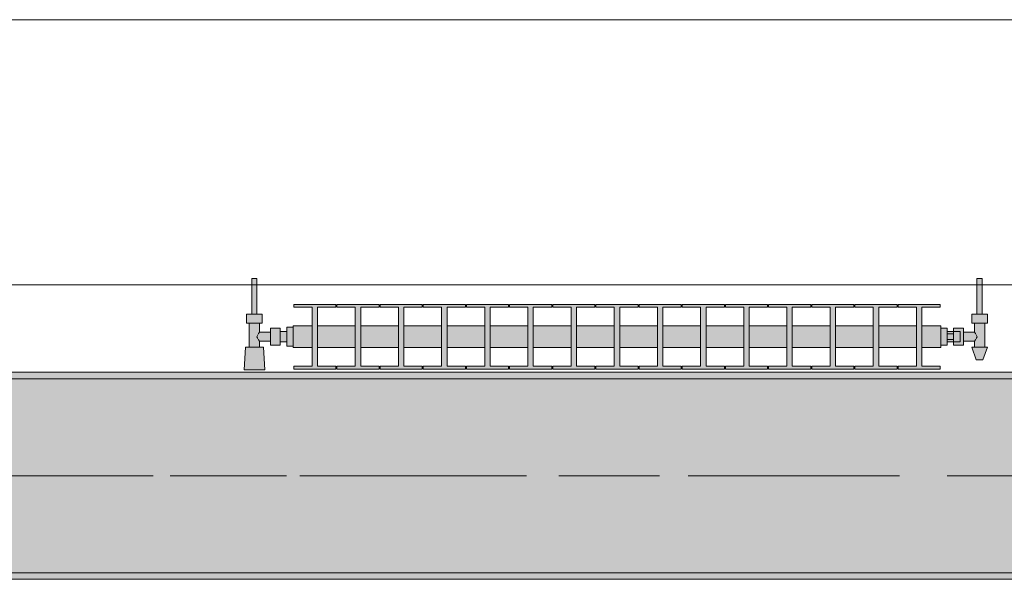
# Model space of a CAD drawing. Header units: metres. Extents: x -3.6 to 84.5, y -11 to 16.8.
# Tile 70 of 228: x 15.747 to 17.268, y 12.99 to 13.855. Entities that reach past the tile are written whole.
import ezdxf

# ---------------------------------------------------------------- set-up
doc = ezdxf.new("R2010")
doc.units = ezdxf.units.M
doc.header["$MEASUREMENT"] = 0
doc.linetypes.add('Achse', pattern=[0.2, 0.1, -0.05, 0, -0.05])
doc.linetypes.add('Strichlinie doppelt', pattern=[0.546806, 0.264583, -0.105833, 0.070556, -0.105833])
for name, color, linetype in [('451 - Universal.Achsen Raster', 7, 'Continuous'), ('604 - Struktur.Wand Aussen', 7, 'Continuous'), ('608 - Struktur.Träger', 7, 'Continuous'), ('801 - HKLSE.Heizung_ Klima_ Lüftung', 7, 'Continuous')]:
    doc.layers.add(name, color=color, linetype=linetype)
pattern_1 = [(45, (0, 0), (-0.01767767, 0.01767767), [0, -0.025])]

msp = doc.modelspace()

# ---------------------------------------------------------------- hatches: boundary and pattern name
at = {"layer": '608 - Struktur.Träger', "linetype": 'Continuous', "lineweight": 0, "true_color": 0x000000}
h = msp.add_hatch(dxfattribs=at)
h.set_pattern_fill('Gips_0001', color=18, style=0, pattern_type=2)
h.set_pattern_definition(pattern_1)
h.paths.add_polyline_path([(15.09, 13.31), (15.09, 13.3), (18.37, 13.3), (18.37, 13.31)])
h = msp.add_hatch(dxfattribs=at)
h.set_pattern_fill('Beton__Stahlbeton_0001', color=18, style=0, pattern_type=2)
h.set_pattern_definition([(45, (0, 0), (-0.0848528, 0.0848528), []), (45, (-0.04243, 0.04243), (-0.0848528, 0.0848528), [0.09, -0.03])])
h.paths.add_polyline_path([(15.09, 13.3), (14.78, 13.3), (14.78, 13), (15.09, 13), (18.37, 13), (18.69, 13), (21.97, 13), (22.29, 13), (25.57, 13), (25.89, 13), (29.17, 13), (29.49, 13), (32.77, 13), (33.09, 13), (36.37, 13), (36.69, 13), (39.97, 13), (40.29, 13), (43.57, 13), (43.89, 13), (47.17, 13), (47.48, 13), (47.48, 13.3), (47.17, 13.3), (43.89, 13.3), (43.57, 13.3), (40.29, 13.3), (39.97, 13.3), (36.69, 13.3), (36.37, 13.3), (33.09, 13.3), (32.77, 13.3), (29.49, 13.3), (29.17, 13.3), (25.89, 13.3), (25.57, 13.3), (22.29, 13.3), (21.97, 13.3), (18.69, 13.3), (18.37, 13.3)])
h = msp.add_hatch(dxfattribs=at)
h.set_pattern_fill('Gips_0001', color=18, style=0, pattern_type=2)
h.set_pattern_definition(pattern_1)
h.paths.add_polyline_path([(15.09, 13), (15.09, 12.99), (18.37, 12.99), (18.37, 13)])
at = {"layer": '801 - HKLSE.Heizung_ Klima_ Lüftung', "linetype": 'Continuous', "lineweight": 0, "true_color": 0x3a3a3a}
for points in [[(16.17, 13.3503), (16.17, 13.3797), (16.16, 13.3797), (16.16, 13.373), (16.15, 13.373), (16.15, 13.378), (16.135, 13.378), (16.135, 13.372), (16.118, 13.372), (16.118, 13.386), (16.122, 13.386), (16.122, 13.4), (16.114, 13.4), (16.114, 13.455), (16.106, 13.455), (16.106, 13.4), (16.098, 13.4), (16.098, 13.386), (16.102, 13.386), (16.102, 13.349), (16.096, 13.349), (16.094, 13.314), (16.126, 13.314), (16.124, 13.349), (16.118, 13.349), (16.118, 13.358), (16.135, 13.358), (16.135, 13.352), (16.15, 13.352), (16.15, 13.357), (16.16, 13.357), (16.16, 13.3503)], [(17.17, 13.352), (17.18, 13.352), (17.18, 13.357), (17.19, 13.357), (17.19, 13.352), (17.205, 13.352), (17.205, 13.358), (17.222, 13.358), (17.222, 13.349), (17.218, 13.349), (17.225, 13.329), (17.235, 13.329), (17.242, 13.349), (17.238, 13.349), (17.238, 13.386), (17.242, 13.386), (17.242, 13.4), (17.234, 13.4), (17.234, 13.455), (17.226, 13.455), (17.226, 13.4), (17.218, 13.4), (17.218, 13.386), (17.222, 13.386), (17.222, 13.372), (17.205, 13.372), (17.205, 13.378), (17.19, 13.378), (17.19, 13.373), (17.18, 13.373), (17.18, 13.378), (17.17, 13.378)], [(16.17, 13.3817), (16.17, 13.3483), (16.1992, 13.3483), (16.1992, 13.3192), (16.1708, 13.3192), (16.1708, 13.315), (16.2358, 13.315), (16.2358, 13.3192), (16.2075, 13.3192), (16.2075, 13.3483), (16.2658, 13.3483), (16.2658, 13.3192), (16.2375, 13.3192), (16.2375, 13.315), (16.3025, 13.315), (16.3025, 13.3192), (16.2742, 13.3192), (16.2742, 13.3483), (16.3325, 13.3483), (16.3325, 13.3192), (16.3042, 13.3192), (16.3042, 13.315), (16.3692, 13.315), (16.3692, 13.3192), (16.3408, 13.3192), (16.3408, 13.3483), (16.3992, 13.3483), (16.3992, 13.3192), (16.3708, 13.3192), (16.3708, 13.315), (16.4358, 13.315), (16.4358, 13.3192), (16.4075, 13.3192), (16.4075, 13.3483), (16.4658, 13.3483), (16.4658, 13.3192), (16.4375, 13.3192), (16.4375, 13.315), (16.5025, 13.315), (16.5025, 13.3192), (16.4742, 13.3192), (16.4742, 13.3483), (16.5325, 13.3483), (16.5325, 13.3192), (16.5042, 13.3192), (16.5042, 13.315), (16.5692, 13.315), (16.5692, 13.3192), (16.5408, 13.3192), (16.5408, 13.3483), (16.5992, 13.3483), (16.5992, 13.3192), (16.5708, 13.3192), (16.5708, 13.315), (16.6358, 13.315), (16.6358, 13.3192), (16.6075, 13.3192), (16.6075, 13.3483), (16.6658, 13.3483), (16.6658, 13.3192), (16.6375, 13.3192), (16.6375, 13.315), (16.7025, 13.315), (16.7025, 13.3192), (16.6742, 13.3192), (16.6742, 13.3483), (16.7325, 13.3483), (16.7325, 13.3192), (16.7042, 13.3192), (16.7042, 13.315), (16.7692, 13.315), (16.7692, 13.3192), (16.7408, 13.3192), (16.7408, 13.3483), (16.7992, 13.3483), (16.7992, 13.3192), (16.7708, 13.3192), (16.7708, 13.315), (16.8358, 13.315), (16.8358, 13.3192), (16.8075, 13.3192), (16.8075, 13.3483), (16.8658, 13.3483), (16.8658, 13.3192), (16.8375, 13.3192), (16.8375, 13.315), (16.9025, 13.315), (16.9025, 13.3192), (16.8742, 13.3192), (16.8742, 13.3483), (16.9325, 13.3483), (16.9325, 13.3192), (16.9042, 13.3192), (16.9042, 13.315), (16.9692, 13.315), (16.9692, 13.3192), (16.9408, 13.3192), (16.9408, 13.3483), (16.9992, 13.3483), (16.9992, 13.3192), (16.9708, 13.3192), (16.9708, 13.315), (17.0358, 13.315), (17.0358, 13.3192), (17.0075, 13.3192), (17.0075, 13.3483), (17.0658, 13.3483), (17.0658, 13.3192), (17.0375, 13.3192), (17.0375, 13.315), (17.1025, 13.315), (17.1025, 13.3192), (17.0742, 13.3192), (17.0742, 13.3483), (17.1325, 13.3483), (17.1325, 13.3192), (17.1042, 13.3192), (17.1042, 13.315), (17.1692, 13.315), (17.1692, 13.3192), (17.1408, 13.3192), (17.1408, 13.3483), (17.17, 13.3483), (17.17, 13.3817), (17.1408, 13.3817), (17.1408, 13.4108), (17.1692, 13.4108), (17.1692, 13.415), (17.1042, 13.415), (17.1042, 13.4108), (17.1325, 13.4108), (17.1325, 13.3817), (17.0742, 13.3817), (17.0742, 13.4108), (17.1025, 13.4108), (17.1025, 13.415), (17.0375, 13.415), (17.0375, 13.4108), (17.0658, 13.4108), (17.0658, 13.3817), (17.0075, 13.3817), (17.0075, 13.4108), (17.0358, 13.4108), (17.0358, 13.415), (16.9708, 13.415), (16.9708, 13.4108), (16.9992, 13.4108), (16.9992, 13.3817), (16.9408, 13.3817), (16.9408, 13.4108), (16.9692, 13.4108), (16.9692, 13.415), (16.9042, 13.415), (16.9042, 13.4108), (16.9325, 13.4108), (16.9325, 13.3817), (16.8742, 13.3817), (16.8742, 13.4108), (16.9025, 13.4108), (16.9025, 13.415), (16.8375, 13.415), (16.8375, 13.4108), (16.8658, 13.4108), (16.8658, 13.3817), (16.8075, 13.3817), (16.8075, 13.4108), (16.8358, 13.4108), (16.8358, 13.415), (16.7708, 13.415), (16.7708, 13.4108), (16.7992, 13.4108), (16.7992, 13.3817), (16.7408, 13.3817), (16.7408, 13.4108), (16.7692, 13.4108), (16.7692, 13.415), (16.7042, 13.415), (16.7042, 13.4108), (16.7325, 13.4108), (16.7325, 13.3817), (16.6742, 13.3817), (16.6742, 13.4108), (16.7025, 13.4108), (16.7025, 13.415), (16.6375, 13.415), (16.6375, 13.4108), (16.6658, 13.4108), (16.6658, 13.3817), (16.6075, 13.3817), (16.6075, 13.4108), (16.6358, 13.4108), (16.6358, 13.415), (16.5708, 13.415), (16.5708, 13.4108), (16.5992, 13.4108), (16.5992, 13.3817), (16.5408, 13.3817), (16.5408, 13.4108), (16.5692, 13.4108), (16.5692, 13.415), (16.5042, 13.415), (16.5042, 13.4108), (16.5325, 13.4108), (16.5325, 13.3817), (16.4742, 13.3817), (16.4742, 13.4108), (16.5025, 13.4108), (16.5025, 13.415), (16.4375, 13.415), (16.4375, 13.4108), (16.4658, 13.4108), (16.4658, 13.3817), (16.4075, 13.3817), (16.4075, 13.4108), (16.4358, 13.4108), (16.4358, 13.415), (16.3708, 13.415), (16.3708, 13.4108), (16.3992, 13.4108), (16.3992, 13.3817), (16.3408, 13.3817), (16.3408, 13.4108), (16.3692, 13.4108), (16.3692, 13.415), (16.3042, 13.415), (16.3042, 13.4108), (16.3325, 13.4108), (16.3325, 13.3817), (16.2742, 13.3817), (16.2742, 13.4108), (16.3025, 13.4108), (16.3025, 13.415), (16.2375, 13.415), (16.2375, 13.4108), (16.2658, 13.4108), (16.2658, 13.3817), (16.2075, 13.3817), (16.2075, 13.4108), (16.2358, 13.4108), (16.2358, 13.415), (16.1708, 13.415), (16.1708, 13.4108), (16.1992, 13.4108), (16.1992, 13.3817)]]:
    msp.add_hatch(color=250, dxfattribs=at).paths.add_polyline_path(points)

# ---------------------------------------------------------------- linework, layer by layer
at = {"layer": '451 - Universal.Achsen Raster', "color": 160, "linetype": 'Strichlinie doppelt', "lineweight": 9, "true_color": 0x3232ff}
msp.add_line((64.935, 13.15), (-3.175, 13.15), dxfattribs=at)
at = {"layer": '604 - Struktur.Wand Aussen', "color": 7, "linetype": 'Continuous', "lineweight": 13}
for p, q in [((17.94, 13.855), (15.54, 13.855)), ((15.54, 13.445), (17.94, 13.445))]:
    msp.add_line(p, q, dxfattribs=at)
at = {"layer": '608 - Struktur.Träger', "color": 7, "linetype": 'Continuous', "lineweight": 13}
for p, q in [((14.78, 13.31), (47.48, 13.31)), ((18.37, 13.3), (15.09, 13.3)), ((14.78, 12.99), (47.48, 12.99))]:
    msp.add_line(p, q, dxfattribs=at)
at = {"layer": '608 - Struktur.Träger', "color": 7, "linetype": 'Continuous', "lineweight": 5}
for p, q in [((18.37, 13.31), (15.09, 13.31)), ((18.37, 12.99), (15.09, 12.99))]:
    msp.add_line(p, q, dxfattribs=at)
at = {"layer": '608 - Struktur.Träger', "color": 7, "linetype": 'Achse', "lineweight": 9}
msp.add_line((14.78, 13.15), (47.48, 13.15), dxfattribs=at)
at = {"layer": '608 - Struktur.Träger', "color": 7, "linetype": 'Continuous', "lineweight": 13, "flags": 128}
msp.add_lwpolyline([(47.48, 13), (47.17, 13), (43.89, 13), (43.57, 13), (40.29, 13), (39.97, 13), (36.69, 13), (36.37, 13), (33.09, 13), (32.77, 13), (29.49, 13), (29.17, 13), (25.89, 13), (25.57, 13), (22.29, 13), (21.97, 13), (18.69, 13), (18.37, 13), (15.09, 13), (14.78, 13)], dxfattribs=at)
at = {"layer": '801 - HKLSE.Heizung_ Klima_ Lüftung', "color": 7, "linetype": 'Continuous', "lineweight": 5, "true_color": 0xebebeb}
for p, q in [((16.1072, 13.455), (16.106, 13.455)), ((16.106, 13.455), (16.106, 13.4)), ((16.11, 13.455), (16.1072, 13.455)), ((16.1128, 13.455), (16.11, 13.455)), ((16.114, 13.455), (16.1128, 13.455)), ((16.114, 13.455), (16.114, 13.4)), ((17.226, 13.455), (17.2272, 13.455)), ((17.226, 13.455), (17.226, 13.4)), ((17.2272, 13.455), (17.23, 13.455)), ((17.23, 13.455), (17.2328, 13.455)), ((17.2328, 13.455), (17.234, 13.455)), ((17.234, 13.455), (17.234, 13.4)), ((16.1708, 13.415), (16.1708, 13.4108)), ((16.2358, 13.415), (16.1708, 13.415)), ((16.1708, 13.415), (16.1708, 13.4108)), ((16.2358, 13.4108), (16.2358, 13.415)), ((16.2375, 13.415), (16.2375, 13.4108)), ((16.3025, 13.415), (16.2375, 13.415)), ((16.2375, 13.415), (16.2375, 13.4108)), ((16.3025, 13.4108), (16.3025, 13.415)), ((16.3025, 13.4108), (16.3025, 13.415)), ((16.3692, 13.415), (16.3042, 13.415)), ((16.3042, 13.415), (16.3042, 13.4108)), ((16.3692, 13.4108), (16.3692, 13.415)), ((16.3692, 13.4108), (16.3692, 13.415)), ((16.4358, 13.415), (16.3708, 13.415)), ((16.3708, 13.415), (16.3708, 13.4108)), ((16.4358, 13.4108), (16.4358, 13.415)), ((16.4375, 13.415), (16.4375, 13.4108)), ((16.5025, 13.415), (16.4375, 13.415)), ((16.4375, 13.415), (16.4375, 13.4108)), ((16.5025, 13.4108), (16.5025, 13.415)), ((16.5025, 13.4108), (16.5025, 13.415)), ((16.5692, 13.415), (16.5042, 13.415)), ((16.5042, 13.415), (16.5042, 13.4108)), ((16.5692, 13.4108), (16.5692, 13.415)), ((16.5708, 13.415), (16.5708, 13.4108)), ((16.6358, 13.415), (16.5708, 13.415)), ((16.5708, 13.415), (16.5708, 13.4108)), ((16.6358, 13.4108), (16.6358, 13.415)), ((16.7025, 13.415), (16.6375, 13.415)), ((16.6375, 13.415), (16.6375, 13.4108)), ((16.7025, 13.4108), (16.7025, 13.415)), ((16.7025, 13.4108), (16.7025, 13.415)), ((16.7692, 13.415), (16.7042, 13.415)), ((16.7042, 13.415), (16.7042, 13.4108)), ((16.7692, 13.4108), (16.7692, 13.415)), ((16.7692, 13.4108), (16.7692, 13.415)), ((16.7708, 13.415), (16.7708, 13.4108)), ((16.8358, 13.415), (16.7708, 13.415)), ((16.7708, 13.415), (16.7708, 13.4108)), ((16.8358, 13.4108), (16.8358, 13.415)), ((16.9025, 13.415), (16.8375, 13.415)), ((16.8375, 13.415), (16.8375, 13.4108)), ((16.9025, 13.4108), (16.9025, 13.415)), ((16.9692, 13.415), (16.9042, 13.415)), ((16.9042, 13.415), (16.9042, 13.4108)), ((16.9692, 13.4108), (16.9692, 13.415)), ((16.9692, 13.4108), (16.9692, 13.415)), ((16.9708, 13.415), (16.9708, 13.4108)), ((17.0358, 13.415), (16.9708, 13.415)), ((16.9708, 13.415), (16.9708, 13.4108)), ((17.0358, 13.4108), (17.0358, 13.415)), ((17.0375, 13.415), (17.0375, 13.4108)), ((17.1025, 13.415), (17.0375, 13.415)), ((17.0375, 13.415), (17.0375, 13.4108)), ((17.1025, 13.4108), (17.1025, 13.415)), ((17.1025, 13.4108), (17.1025, 13.415)), ((17.1042, 13.415), (17.1042, 13.4108)), ((17.1692, 13.415), (17.1042, 13.415)), ((17.1042, 13.415), (17.1042, 13.4108)), ((17.1692, 13.4108), (17.1692, 13.415)), ((16.104, 13.4), (16.098, 13.4)), ((16.098, 13.4), (16.098, 13.386)), ((16.116, 13.4), (16.104, 13.4)), ((16.1072, 13.4), (16.106, 13.4)), ((16.11, 13.4), (16.1072, 13.4)), ((16.1128, 13.4), (16.11, 13.4)), ((16.114, 13.4), (16.1128, 13.4)), ((16.122, 13.4), (16.116, 13.4)), ((16.122, 13.4), (16.122, 13.386)), ((16.1708, 13.4108), (16.1992, 13.4108)), ((16.1992, 13.4108), (16.1992, 13.3192)), ((16.2075, 13.3192), (16.2075, 13.4108)), ((16.2075, 13.4108), (16.2358, 13.4108)), ((16.2375, 13.4108), (16.2658, 13.4108)), ((16.2658, 13.4108), (16.2658, 13.3192)), ((16.2742, 13.3192), (16.2742, 13.4108)), ((16.2742, 13.4108), (16.3025, 13.4108)), ((16.3042, 13.4108), (16.3325, 13.4108)), ((16.3325, 13.4108), (16.3325, 13.3192)), ((16.3408, 13.3192), (16.3408, 13.4108)), ((16.3408, 13.4108), (16.3692, 13.4108)), ((16.3708, 13.4108), (16.3992, 13.4108)), ((16.3992, 13.4108), (16.3992, 13.3192)), ((16.4075, 13.3192), (16.4075, 13.4108)), ((16.4075, 13.4108), (16.4358, 13.4108)), ((16.4375, 13.4108), (16.4658, 13.4108)), ((16.4658, 13.4108), (16.4658, 13.3192)), ((16.4742, 13.3192), (16.4742, 13.4108)), ((16.4742, 13.4108), (16.5025, 13.4108)), ((16.5042, 13.4108), (16.5325, 13.4108)), ((16.5325, 13.4108), (16.5325, 13.3192)), ((16.5408, 13.3192), (16.5408, 13.4108)), ((16.5408, 13.4108), (16.5692, 13.4108)), ((16.5708, 13.4108), (16.5992, 13.4108)), ((16.5992, 13.4108), (16.5992, 13.3192)), ((16.6075, 13.3192), (16.6075, 13.4108)), ((16.6075, 13.4108), (16.6358, 13.4108)), ((16.6375, 13.4108), (16.6658, 13.4108)), ((16.6658, 13.4108), (16.6658, 13.3192)), ((16.6742, 13.3192), (16.6742, 13.4108)), ((16.6742, 13.4108), (16.7025, 13.4108)), ((16.7042, 13.4108), (16.7325, 13.4108)), ((16.7325, 13.4108), (16.7325, 13.3192)), ((16.7408, 13.3192), (16.7408, 13.4108)), ((16.7408, 13.4108), (16.7692, 13.4108)), ((16.7708, 13.4108), (16.7992, 13.4108)), ((16.7992, 13.4108), (16.7992, 13.3192)), ((16.8075, 13.3192), (16.8075, 13.4108)), ((16.8075, 13.4108), (16.8358, 13.4108)), ((16.8375, 13.4108), (16.8658, 13.4108)), ((16.8658, 13.4108), (16.8658, 13.3192)), ((16.8742, 13.3192), (16.8742, 13.4108)), ((16.8742, 13.4108), (16.9025, 13.4108)), ((16.9042, 13.4108), (16.9325, 13.4108)), ((16.9325, 13.4108), (16.9325, 13.3192)), ((16.9408, 13.3192), (16.9408, 13.4108)), ((16.9408, 13.4108), (16.9692, 13.4108)), ((16.9708, 13.4108), (16.9992, 13.4108)), ((16.9992, 13.4108), (16.9992, 13.3192)), ((17.0075, 13.3192), (17.0075, 13.4108)), ((17.0075, 13.4108), (17.0358, 13.4108)), ((17.0375, 13.4108), (17.0658, 13.4108)), ((17.0658, 13.4108), (17.0658, 13.3192)), ((17.0742, 13.3192), (17.0742, 13.4108)), ((17.0742, 13.4108), (17.1025, 13.4108)), ((17.1042, 13.4108), (17.1325, 13.4108)), ((17.1325, 13.4108), (17.1325, 13.3192)), ((17.1408, 13.3192), (17.1408, 13.4108)), ((17.1408, 13.4108), (17.1692, 13.4108)), ((17.218, 13.4), (17.224, 13.4)), ((17.218, 13.4), (17.218, 13.386)), ((17.224, 13.4), (17.236, 13.4)), ((17.226, 13.4), (17.2272, 13.4)), ((17.2272, 13.4), (17.23, 13.4)), ((17.23, 13.4), (17.2328, 13.4)), ((17.2328, 13.4), (17.234, 13.4)), ((17.236, 13.4), (17.242, 13.4)), ((17.242, 13.4), (17.242, 13.386)), ((16.104, 13.386), (16.098, 13.386)), ((16.102, 13.386), (16.102, 13.349)), ((16.116, 13.386), (16.104, 13.386)), ((16.122, 13.386), (16.116, 13.386)), ((16.118, 13.386), (16.118, 13.372)), ((17.218, 13.386), (17.224, 13.386)), ((17.222, 13.386), (17.222, 13.372)), ((17.224, 13.386), (17.236, 13.386)), ((17.236, 13.386), (17.242, 13.386)), ((17.238, 13.386), (17.238, 13.349)), ((16.1153, 13.3679), (16.1139, 13.365)), ((16.1163, 13.3699), (16.1158, 13.3689)), ((16.118, 13.372), (16.1163, 13.3699)), ((16.118, 13.372), (16.135, 13.372)), ((16.135, 13.378), (16.135, 13.3715)), ((16.135, 13.378), (16.15, 13.378)), ((16.135, 13.3715), (16.135, 13.3585)), ((16.15, 13.378), (16.15, 13.3715)), ((16.15, 13.373), (16.16, 13.373)), ((16.15, 13.3715), (16.15, 13.3585)), ((16.16, 13.3797), (16.16, 13.365)), ((16.16, 13.3797), (16.17, 13.3797)), ((16.16, 13.3797), (16.16, 13.365)), ((16.16, 13.3797), (16.17, 13.3797)), ((16.16, 13.373), (16.16, 13.3707)), ((16.16, 13.3707), (16.16, 13.365)), ((16.17, 13.3817), (16.17, 13.3768)), ((16.17, 13.3817), (16.1992, 13.3817)), ((16.17, 13.3768), (16.17, 13.365)), ((16.2075, 13.3817), (16.2658, 13.3817)), ((16.2742, 13.3817), (16.3325, 13.3817)), ((16.3408, 13.3817), (16.3992, 13.3817)), ((16.4075, 13.3817), (16.4658, 13.3817)), ((16.4742, 13.3817), (16.5325, 13.3817)), ((16.5408, 13.3817), (16.5992, 13.3817)), ((16.6075, 13.3817), (16.6658, 13.3817)), ((16.6742, 13.3817), (16.7325, 13.3817)), ((16.7408, 13.3817), (16.7992, 13.3817)), ((16.8075, 13.3817), (16.8658, 13.3817)), ((16.8742, 13.3817), (16.9325, 13.3817)), ((16.9408, 13.3817), (16.9992, 13.3817)), ((17.0075, 13.3817), (17.0658, 13.3817)), ((17.0742, 13.3817), (17.1325, 13.3817)), ((17.1408, 13.3817), (17.17, 13.3817)), ((17.17, 13.3817), (17.17, 13.3768)), ((17.17, 13.378), (17.18, 13.378)), ((17.17, 13.3768), (17.17, 13.365)), ((17.18, 13.378), (17.18, 13.365)), ((17.19, 13.373), (17.18, 13.373)), ((17.18, 13.3693), (17.19, 13.3693)), ((17.19, 13.373), (17.19, 13.378)), ((17.19, 13.378), (17.19, 13.3715)), ((17.205, 13.378), (17.19, 13.378)), ((17.19, 13.373), (17.19, 13.3707)), ((17.19, 13.373), (17.2, 13.373)), ((17.19, 13.373), (17.19, 13.3707)), ((17.19, 13.3715), (17.19, 13.3693)), ((17.19, 13.3707), (17.19, 13.365)), ((17.19, 13.3707), (17.19, 13.3693)), ((17.19, 13.3693), (17.19, 13.365)), ((17.2, 13.373), (17.2, 13.3707)), ((17.2, 13.3707), (17.2, 13.365)), ((17.205, 13.378), (17.205, 13.3715)), ((17.222, 13.372), (17.205, 13.372)), ((17.205, 13.3715), (17.205, 13.3585)), ((17.222, 13.372), (17.2237, 13.3699)), ((17.2237, 13.3699), (17.2242, 13.3689)), ((17.2247, 13.3679), (17.2261, 13.365)), ((16.1139, 13.365), (16.1153, 13.3621)), ((16.1158, 13.3611), (16.1163, 13.3601)), ((16.1163, 13.3601), (16.118, 13.358)), ((16.118, 13.358), (16.118, 13.349)), ((16.118, 13.358), (16.135, 13.358)), ((16.135, 13.3585), (16.135, 13.352)), ((16.135, 13.352), (16.15, 13.352)), ((16.15, 13.3585), (16.15, 13.352)), ((16.15, 13.357), (16.16, 13.357)), ((16.16, 13.365), (16.16, 13.3503)), ((16.16, 13.365), (16.16, 13.3503)), ((16.16, 13.365), (16.16, 13.3593)), ((16.16, 13.3593), (16.16, 13.357)), ((16.17, 13.365), (16.17, 13.3532)), ((16.17, 13.3532), (16.17, 13.3483)), ((17.17, 13.365), (17.17, 13.3532)), ((17.17, 13.3532), (17.17, 13.3483)), ((17.17, 13.352), (17.18, 13.352)), ((17.17, 13.352), (17.18, 13.352)), ((17.17, 13.352), (17.18, 13.352)), ((17.17, 13.352), (17.18, 13.352)), ((17.18, 13.365), (17.18, 13.352)), ((17.18, 13.3607), (17.19, 13.3607)), ((17.19, 13.357), (17.18, 13.357)), ((17.19, 13.365), (17.19, 13.3607)), ((17.19, 13.365), (17.19, 13.3593)), ((17.19, 13.3607), (17.19, 13.3585)), ((17.19, 13.3607), (17.19, 13.3593)), ((17.19, 13.3593), (17.19, 13.357)), ((17.19, 13.3593), (17.19, 13.357)), ((17.19, 13.3585), (17.19, 13.352)), ((17.19, 13.357), (17.2, 13.357)), ((17.19, 13.352), (17.19, 13.357)), ((17.205, 13.352), (17.19, 13.352)), ((17.2, 13.365), (17.2, 13.3593)), ((17.2, 13.3593), (17.2, 13.357)), ((17.205, 13.3585), (17.205, 13.352)), ((17.222, 13.358), (17.205, 13.358)), ((17.2237, 13.3601), (17.222, 13.358)), ((17.222, 13.358), (17.222, 13.349)), ((17.2242, 13.3611), (17.2237, 13.3601)), ((17.2261, 13.365), (17.2247, 13.3621)), ((16.096, 13.349), (16.094, 13.314)), ((16.1001, 13.349), (16.096, 13.349)), ((16.11, 13.349), (16.1001, 13.349)), ((16.1199, 13.349), (16.11, 13.349)), ((16.124, 13.349), (16.1199, 13.349)), ((16.124, 13.349), (16.126, 13.314)), ((16.16, 13.3503), (16.17, 13.3503)), ((16.16, 13.3503), (16.17, 13.3503)), ((16.16, 13.3503), (16.17, 13.3503)), ((16.16, 13.3503), (16.17, 13.3503)), ((16.17, 13.3483), (16.1992, 13.3483)), ((16.2075, 13.3483), (16.2658, 13.3483)), ((16.2742, 13.3483), (16.3325, 13.3483)), ((16.3408, 13.3483), (16.3992, 13.3483)), ((16.4075, 13.3483), (16.4658, 13.3483)), ((16.4742, 13.3483), (16.5325, 13.3483)), ((16.5408, 13.3483), (16.5992, 13.3483)), ((16.6075, 13.3483), (16.6658, 13.3483)), ((16.6742, 13.3483), (16.7325, 13.3483)), ((16.7408, 13.3483), (16.7992, 13.3483)), ((16.8075, 13.3483), (16.8658, 13.3483)), ((16.8742, 13.3483), (16.9325, 13.3483)), ((16.9408, 13.3483), (16.9992, 13.3483)), ((17.0075, 13.3483), (17.0658, 13.3483)), ((17.0742, 13.3483), (17.1325, 13.3483)), ((17.1408, 13.3483), (17.17, 13.3483)), ((17.218, 13.349), (17.2215, 13.349)), ((17.218, 13.349), (17.225, 13.329)), ((17.2215, 13.349), (17.23, 13.349)), ((17.23, 13.349), (17.2385, 13.349)), ((17.242, 13.349), (17.235, 13.329)), ((17.2385, 13.349), (17.242, 13.349)), ((17.225, 13.329), (17.2265, 13.329)), ((17.2265, 13.329), (17.23, 13.329)), ((17.23, 13.329), (17.2335, 13.329)), ((17.2335, 13.329), (17.235, 13.329)), ((16.0987, 13.314), (16.094, 13.314)), ((16.094, 13.314), (16.0987, 13.314)), ((16.11, 13.314), (16.0987, 13.314)), ((16.0987, 13.314), (16.11, 13.314)), ((16.1213, 13.314), (16.11, 13.314)), ((16.11, 13.314), (16.1213, 13.314)), ((16.1213, 13.314), (16.126, 13.314)), ((16.126, 13.314), (16.1213, 13.314)), ((16.1708, 13.3192), (16.1708, 13.315)), ((16.1992, 13.3192), (16.1708, 13.3192)), ((16.1708, 13.3192), (16.1708, 13.315)), ((16.1708, 13.315), (16.2358, 13.315)), ((16.1708, 13.315), (16.2358, 13.315)), ((16.2358, 13.3192), (16.2075, 13.3192)), ((16.2358, 13.315), (16.2358, 13.3192)), ((16.2375, 13.3192), (16.2375, 13.315)), ((16.2658, 13.3192), (16.2375, 13.3192)), ((16.2375, 13.3192), (16.2375, 13.315)), ((16.2375, 13.315), (16.3025, 13.315)), ((16.2375, 13.315), (16.3025, 13.315)), ((16.3025, 13.3192), (16.2742, 13.3192)), ((16.3025, 13.315), (16.3025, 13.3192)), ((16.3025, 13.315), (16.3025, 13.3192)), ((16.3325, 13.3192), (16.3042, 13.3192)), ((16.3042, 13.3192), (16.3042, 13.315)), ((16.3042, 13.315), (16.3692, 13.315)), ((16.3042, 13.315), (16.3692, 13.315)), ((16.3692, 13.3192), (16.3408, 13.3192)), ((16.3692, 13.315), (16.3692, 13.3192)), ((16.3692, 13.315), (16.3692, 13.3192)), ((16.3992, 13.3192), (16.3708, 13.3192)), ((16.3708, 13.3192), (16.3708, 13.315)), ((16.3708, 13.315), (16.4358, 13.315)), ((16.3708, 13.315), (16.4358, 13.315)), ((16.4358, 13.3192), (16.4075, 13.3192)), ((16.4358, 13.315), (16.4358, 13.3192)), ((16.4375, 13.3192), (16.4375, 13.315)), ((16.4658, 13.3192), (16.4375, 13.3192)), ((16.4375, 13.3192), (16.4375, 13.315)), ((16.4375, 13.315), (16.5025, 13.315)), ((16.4375, 13.315), (16.5025, 13.315)), ((16.5025, 13.3192), (16.4742, 13.3192)), ((16.5025, 13.315), (16.5025, 13.3192)), ((16.5025, 13.315), (16.5025, 13.3192)), ((16.5325, 13.3192), (16.5042, 13.3192)), ((16.5042, 13.3192), (16.5042, 13.315)), ((16.5042, 13.315), (16.5692, 13.315)), ((16.5042, 13.315), (16.5692, 13.315)), ((16.5692, 13.3192), (16.5408, 13.3192)), ((16.5692, 13.315), (16.5692, 13.3192)), ((16.5708, 13.3192), (16.5708, 13.315)), ((16.5992, 13.3192), (16.5708, 13.3192)), ((16.5708, 13.3192), (16.5708, 13.315)), ((16.5708, 13.315), (16.6358, 13.315)), ((16.5708, 13.315), (16.6358, 13.315)), ((16.6358, 13.3192), (16.6075, 13.3192)), ((16.6358, 13.315), (16.6358, 13.3192)), ((16.6658, 13.3192), (16.6375, 13.3192)), ((16.6375, 13.3192), (16.6375, 13.315)), ((16.6375, 13.315), (16.7025, 13.315)), ((16.6375, 13.315), (16.7025, 13.315)), ((16.7025, 13.3192), (16.6742, 13.3192)), ((16.7025, 13.315), (16.7025, 13.3192)), ((16.7025, 13.315), (16.7025, 13.3192)), ((16.7325, 13.3192), (16.7042, 13.3192)), ((16.7042, 13.3192), (16.7042, 13.315)), ((16.7042, 13.315), (16.7692, 13.315)), ((16.7042, 13.315), (16.7692, 13.315)), ((16.7692, 13.3192), (16.7408, 13.3192)), ((16.7692, 13.315), (16.7692, 13.3192)), ((16.7692, 13.315), (16.7692, 13.3192)), ((16.7708, 13.3192), (16.7708, 13.315)), ((16.7992, 13.3192), (16.7708, 13.3192)), ((16.7708, 13.3192), (16.7708, 13.315)), ((16.7708, 13.315), (16.8358, 13.315)), ((16.7708, 13.315), (16.8358, 13.315)), ((16.8358, 13.3192), (16.8075, 13.3192)), ((16.8358, 13.315), (16.8358, 13.3192)), ((16.8658, 13.3192), (16.8375, 13.3192)), ((16.8375, 13.3192), (16.8375, 13.315)), ((16.8375, 13.315), (16.9025, 13.315)), ((16.8375, 13.315), (16.9025, 13.315)), ((16.9025, 13.3192), (16.8742, 13.3192)), ((16.9025, 13.315), (16.9025, 13.3192)), ((16.9325, 13.3192), (16.9042, 13.3192)), ((16.9042, 13.3192), (16.9042, 13.315)), ((16.9042, 13.315), (16.9692, 13.315)), ((16.9042, 13.315), (16.9692, 13.315)), ((16.9692, 13.3192), (16.9408, 13.3192)), ((16.9692, 13.315), (16.9692, 13.3192)), ((16.9692, 13.315), (16.9692, 13.3192)), ((16.9708, 13.3192), (16.9708, 13.315)), ((16.9992, 13.3192), (16.9708, 13.3192)), ((16.9708, 13.3192), (16.9708, 13.315)), ((16.9708, 13.315), (17.0358, 13.315)), ((16.9708, 13.315), (17.0358, 13.315)), ((17.0358, 13.3192), (17.0075, 13.3192)), ((17.0358, 13.315), (17.0358, 13.3192)), ((17.0375, 13.3192), (17.0375, 13.315)), ((17.0658, 13.3192), (17.0375, 13.3192)), ((17.0375, 13.3192), (17.0375, 13.315)), ((17.0375, 13.315), (17.1025, 13.315)), ((17.0375, 13.315), (17.1025, 13.315)), ((17.1025, 13.3192), (17.0742, 13.3192)), ((17.1025, 13.315), (17.1025, 13.3192)), ((17.1025, 13.315), (17.1025, 13.3192)), ((17.1042, 13.3192), (17.1042, 13.315)), ((17.1325, 13.3192), (17.1042, 13.3192)), ((17.1042, 13.3192), (17.1042, 13.315)), ((17.1042, 13.315), (17.1692, 13.315)), ((17.1042, 13.315), (17.1692, 13.315)), ((17.1692, 13.3192), (17.1408, 13.3192)), ((17.1692, 13.315), (17.1692, 13.3192))]:
    msp.add_line(p, q, dxfattribs=at)

doc.saveas('drawing.dxf')
